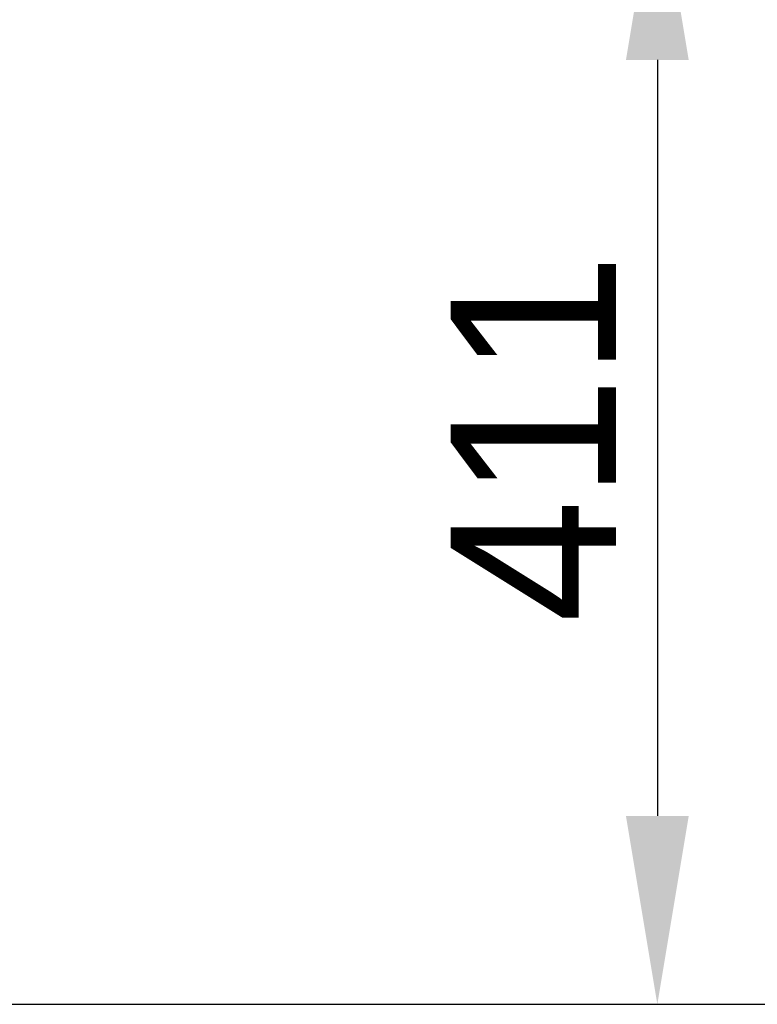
# Model space of a CAD drawing. Header units: millimetres. Extents: x 0 to 39025, y -31299 to 8400.
# Tile 95 of 256: x 17663 to 17931, y -29833 to -29476. Entities that reach past the tile are written whole.
import ezdxf

# ---------------------------------------------------------------- set-up
doc = ezdxf.new("R2010")
doc.units = ezdxf.units.MM
doc.header["$PDSIZE"] = -1
doc.layers.add('DIMENZIJE', color=4, linetype='Continuous')
doc.styles.add('SLDTEXTSTYLE6', font='txt')
doc.dimstyles.new('SLDDIMSTYLE0', dxfattribs={"dimtxt": 3, "dimasz": 3.414889, "dimexe": 0, "dimexo": 0.0625, "dimgap": 0.75, "dimtad": 1, "dimdec": 0, "dimlfac": 20, "dimrnd": 1e-09, "dimzin": 12, "dimdsep": 46, "dimtxsty": 'SLDTEXTSTYLE6', "dimsah": 1, "dimcen": 0.09, "dimadec": 0, "dimazin": 3, "dimtfac": 1, "dimtdec": 0, "dimtofl": 0, "dimtmove": 0, "dimatfit": 3, "dimfxl": 1, "dimfrac": 2, "dimtolj": 1, "dimtzin": 12, "dimarcsym": 0})

# ---------------------------------------------------------------- blocks, each defined once
blk = doc.blocks.new('*D79')
at = {"layer": 'Defpoints', "color": 0, "transparency": 16777216}
for p in [(17490.78, -29422.71), (17443.38, -29833.3), (17894.27, -29833.3)]:
    blk.add_point(p, dxfattribs=at)
at = {"layer": 'DIMENZIJE', "color": 0, "lineweight": -2, "transparency": 16777216}
for p, q in [((17492.03, -29422.71), (17914.27, -29422.71)), ((17894.27, -29491.01), (17894.27, -29765)), ((17444.63, -29833.3), (17914.27, -29833.3))]:
    blk.add_line(p, q, dxfattribs=at)
at = {"layer": 'DIMENZIJE', "color": 0, "transparency": 16777216}
for points in [[(17882.88, -29491.01), (17905.65, -29491.01), (17894.27, -29422.71)], [(17882.88, -29765), (17905.65, -29765), (17894.27, -29833.3)]]:
    blk.add_solid(points, dxfattribs=at)
at = {"layer": 'DIMENZIJE', "color": 0, "transparency": 16777216, "insert": (17849.27, -29628.01), "char_height": 60, "attachment_point": 5, "rotation": 90, "style": 'SLDTEXTSTYLE6'}
blk.add_mtext('\\A1;411', dxfattribs=at)
blk = doc.blocks.new('*D80')
at = {"layer": 'Defpoints', "color": 0, "transparency": 16777216}
for p in [(17491.78, -29363.41), (18095.83, -29363.41), (17443.38, -29833.3)]:
    blk.add_point(p, dxfattribs=at)
at = {"layer": 'DIMENZIJE', "color": 0, "lineweight": -2, "transparency": 16777216}
for p, q in [((17493.03, -29363.41), (18115.83, -29363.41)), ((18095.83, -29765), (18095.83, -29431.71)), ((17444.63, -29833.3), (18115.83, -29833.3))]:
    blk.add_line(p, q, dxfattribs=at)
at = {"layer": 'DIMENZIJE', "color": 0, "transparency": 16777216}
for points in [[(18084.45, -29431.71), (18107.21, -29431.71), (18095.83, -29363.41)], [(18084.45, -29765), (18107.21, -29765), (18095.83, -29833.3)]]:
    blk.add_solid(points, dxfattribs=at)
at = {"layer": 'DIMENZIJE', "color": 0, "transparency": 16777216, "insert": (18049.97, -29598.36), "char_height": 60, "attachment_point": 5, "rotation": 90, "style": 'SLDTEXTSTYLE6'}
blk.add_mtext('\\A1;470', dxfattribs=at)

msp = doc.modelspace()

# ---------------------------------------------------------------- dimensions: what is measured, and where the dimension line sits
at = {"layer": 'DIMENZIJE'}
for base, p1, p2, picture, middle in [((18095.83, -29363.41), (17443.38, -29833.3), (17491.78, -29363.41), '*D80', (18049.97, -29598.36)), ((17894.27, -29833.3), (17490.78, -29422.71), (17443.38, -29833.3), '*D79', (17849.27, -29628.01))]:
    dim = msp.add_linear_dim(base=base, p1=p1, p2=p2, angle=90, dimstyle='SLDDIMSTYLE0', override={"dimscale": 20, "dimexe": 1, "dimlfac": 1, "dimdle": 1, "dimtofl": 1}, dxfattribs=at)
    dim.commit()
    dim.dimension.update_dxf_attribs({"geometry": picture, "text_midpoint": middle})

doc.saveas('drawing.dxf')
